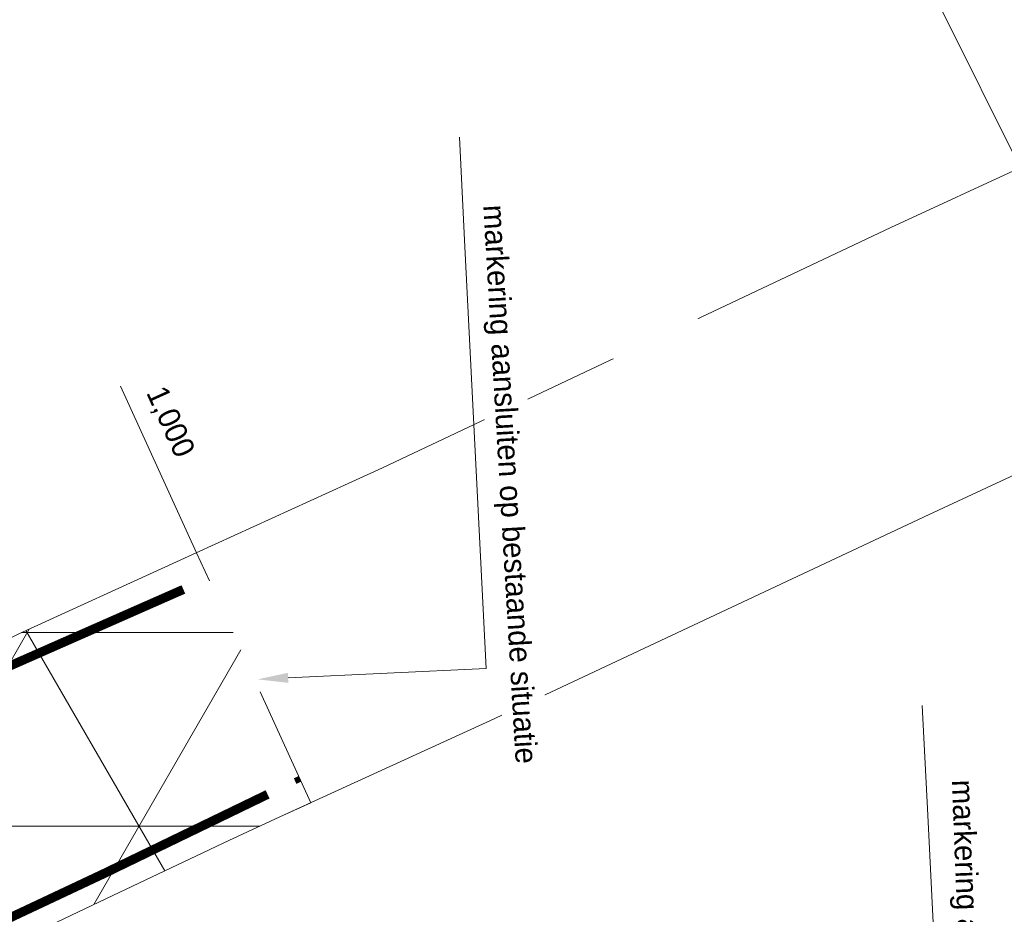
# Model space of a CAD drawing. Header units: metres. Extents: x 0 to 178216, y 0 to 407261.
# Tile 71 of 126: x 177289 to 177305, y 388838 to 388852. Entities that reach past the tile are written whole.
import ezdxf
from ezdxf import colors
from ezdxf.entities.mleader import LeaderData, LeaderLine
from ezdxf.math import Vec2, Vec3

# ---------------------------------------------------------------- set-up
doc = ezdxf.new("R2010")
doc.units = ezdxf.units.M
doc.linetypes.add('VW-1-1_STREEP', pattern=[2, 1, -1])
doc.linetypes.add('XX-HIDDEN', pattern=[4, 2, -2])
for name, color, linetype, lineweight in [('B-WE-VH-VERHARDING_KANTVERHARDING-G', 50, 'Continuous', 18), ('N-WE-VH-MATERIAALGRENS-G', 7, 'XX-HIDDEN', 18), ('N-WE-VH-MATERIAALGRENS-G_1-200', 7, 'XX-HIDDEN', 18), ('N-WE-VH-VERHARDING_ASFALT-WEGVAK_2_ROTONDE', 7, 'Continuous', 18), ('N-WE-VW-MARKERING_LANGS_STREEP_050050_010-G', 7, 'VW-1-1_STREEP', 18), ('N-WE-VW-MARKERING_LANGS_STREEP_DOORGETROKKEN_3X015-G', 7, 'Continuous', 18), ('X-XX-AL-HOOGTELABEL-T18', 10, 'Continuous', 18), ('X-XX-AL-WERKGRENS-G_OVERZICHTSKAART', 7, 'XX-WERKGRENS', 18)]:
    doc.layers.add(name, color=color, linetype=linetype, lineweight=lineweight)
doc.layers.add('X-XX-AL-HULPLIJN-G', color=210, linetype='Continuous', lineweight=18, plot=False)
doc.styles.add('Futurabook1-1000', font='LT.TTF', dxfattribs={"height": 2.5})
doc.linetypes.add('XX-WERKGRENS', pattern='A,0,[137,NLCS.SHX,S=0.1,R=0,X=-1.1,Y=-1.35],-6', length=6)

msp = doc.modelspace()

# ---------------------------------------------------------------- hatches: boundary and pattern name
at = {"layer": 'N-WE-VH-VERHARDING_ASFALT-WEGVAK_2_ROTONDE', "transparency": 33554687}
h = msp.add_hatch(dxfattribs=at)
h.set_pattern_fill('NET3', color=256)
h.paths.add_polyline_path([(177298.715, 388828.0466), (177301.18, 388829.362), (177301.997, 388829.719), (177300.045, 388833.789), (177296.7839, 388832.2773), (177296.697, 388832.237), (177296.314, 388832.059), (177291.409, 388829.786), (177283.925, 388826.365), (177282.66, 388829.094), (177282.072, 388830.247), (177281.465, 388831.436), (177280.436, 388833.328), (177289.007, 388837.346), (177290.257, 388837.941), (177292.159, 388838.844), (177292.999, 388839.229), (177293.5051, 388839.4607), (177291.633, 388843.5622), (177291.626, 388843.559), (177291.305, 388843.412), (177288.718, 388842.231), (177288.196, 388841.968), (177287.311, 388841.521), (177286.223, 388841.038), (177285.172, 388840.75), (177284.043, 388840.386), (177282.682, 388840.141), (177281.374, 388840.05), (177280.158, 388840.027), (177278.958, 388840.145), (177277.968, 388840.287), (177276.852, 388840.537), (177275.624, 388841.011), (177274.192, 388841.643), (177273.171, 388842.175), (177272.147, 388842.77), (177273.35, 388840.69), (177275.322, 388838.306), (177277.507, 388835.593), (177277.818, 388835.31), (177279.176, 388833.228), (177280.58, 388830.908), (177281.196, 388829.795), (177282.203, 388827.692), (177283.108, 388825.501), (177283.959, 388823.109), (177284.735, 388820.643), (177284.753, 388820.5), (177285.729, 388816.06), (177286.03, 388813.54), (177286.248, 388810.988), (177286.852, 388809.375), (177287.123, 388811.141), (177287.325, 388812.226), (177287.581, 388813.246), (177287.877, 388814.254), (177288.158, 388815.17), (177288.563, 388816.098), (177289.007, 388817.205), (177289.587, 388818.274), (177290.138, 388819.287), (177290.747, 388820.28), (177291.536, 388821.454), (177292.439, 388822.56), (177293.318, 388823.627), (177294.095, 388824.407), (177295.079, 388825.348), (177296.256, 388826.321), (177297.589, 388827.284), (177298.317, 388827.834)])

# ---------------------------------------------------------------- linework, layer by layer
at = {"layer": 'B-WE-VH-VERHARDING_KANTVERHARDING-G', "ltscale": 0.2, "flags": 128}
msp.add_lwpolyline([(177291.633, 388843.5622), (177291.626, 388843.559), (177291.305, 388843.412), (177288.718, 388842.231), (177288.196, 388841.968), (177287.311, 388841.521), (177286.223, 388841.038), (177285.172, 388840.75), (177284.043, 388840.386), (177282.682, 388840.141), (177281.374, 388840.05), (177280.158, 388840.027), (177278.958, 388840.145), (177277.968, 388840.287), (177276.852, 388840.537), (177275.624, 388841.011), (177274.192, 388841.643), (177273.171, 388842.175), (177272.147, 388842.77)], dxfattribs=at)
at = {"layer": 'B-WE-VH-VERHARDING_KANTVERHARDING-G'}
msp.add_lwpolyline([(177296.7839, 388832.2773), (177300.045, 388833.789), (177296.697, 388832.237), (177296.314, 388832.059), (177291.409, 388829.786), (177283.925, 388826.365), (177282.66, 388829.094), (177282.072, 388830.247), (177281.465, 388831.436), (177280.436, 388833.328), (177289.007, 388837.346), (177290.257, 388837.941), (177292.159, 388838.844), (177292.999, 388839.229), (177293.5051, 388839.4607)], dxfattribs=at)
at = {"layer": 'N-WE-VH-MATERIAALGRENS-G', "flags": 128}
msp.add_lwpolyline([(177293.5051, 388839.4607), (177291.633, 388843.5622)], dxfattribs=at)
at = {"layer": 'N-WE-VH-MATERIAALGRENS-G_1-200', "flags": 128}
msp.add_lwpolyline([(177293.5051, 388839.4607), (177291.633, 388843.5622)], dxfattribs=at)
at = {"layer": 'N-WE-VW-MARKERING_LANGS_STREEP_050050_010-G', "ltscale": 2.5, "const_width": 0.1, "flags": 128}
msp.add_lwpolyline([(177293.2462, 388839.8178), (177293.3258, 388839.8536)], dxfattribs=at)
at = {"layer": 'N-WE-VW-MARKERING_LANGS_STREEP_DOORGETROKKEN_3X015-G', "const_width": 0.15, "flags": 128}
for points in [[(177288.375, 388841.619), (177291.4154, 388842.96)], [(177290.0811, 388838.2858), (177292.7958, 388839.5998)], [(177290.081, 388838.286), (177285.234, 388836.004)]]:
    msp.add_lwpolyline(points, dxfattribs=at)
at = {"layer": 'X-XX-AL-HOOGTELABEL-T18', "flags": 128}
msp.add_lwpolyline([(177290.3873, 388846.2913), (177291.633, 388843.5622)], dxfattribs=at)
at = {"layer": 'X-XX-AL-HULPLIJN-G', "flags": 128}
for points in [[(177309.68, 388851.977), (177303.009, 388848.896), (177294.678, 388844.952), (177294.117, 388844.696), (177291.626, 388843.559), (177291.305, 388843.412), (177288.718, 388842.231)], [(177309.183, 388837.994), (177304.254, 388835.711), (177300.045, 388833.789), (177299.764, 388833.659), (177296.697, 388832.237), (177296.314, 388832.059), (177291.409, 388829.786), (177283.925, 388826.365), (177282.66, 388829.094), (177282.072, 388830.247), (177281.465, 388831.436), (177280.436, 388833.328), (177289.007, 388837.346), (177290.257, 388837.941), (177292.159, 388838.844), (177292.999, 388839.229), (177296.452, 388840.81), (177303.64, 388844.188), (177305.436, 388845.024)]]:
    msp.add_lwpolyline(points, dxfattribs=at)
at = {"layer": 'X-XX-AL-WERKGRENS-G_OVERZICHTSKAART', "flags": 128}
msp.add_lwpolyline([(178172.1025, 385210.5049), (178166.509, 385224.87), (178149.25, 385271.913), (178132.535, 385319.672), (178130.724, 385324.955), (178116.338, 385366.929), (178100.174, 385414.242), (178093.761, 385433.425), (178087.05, 385452.263), (178072.16, 385493.198), (178069.835, 385499.59), (178053.221, 385546.912), (178038.733, 385595.279), (178038.537, 385596.014), (178033.357, 385615.147), (178022.085, 385656.779), (178022.178, 385656.784), (178026.805, 385656.986), (178008.366, 385707.451), (177999.603, 385740.763), (177987.159, 385789.348), (177975.157, 385838.187), (177962.405, 385886.769), (177950.92, 385931.432), (177949.894, 385935.42), (177942.769, 385968.842), (177939.447, 385984.428), (177929.448, 386025.753), (177927.206, 386035.021), (177917.325, 386077.461), (177915.796, 386084.029), (177915.109, 386087.764), (177906.687, 386133.518), (177898.282, 386183.152), (177890.221, 386232.794), (177882.709, 386282.605), (177874.46, 386334.31), (177865.9, 386382.04), (177858.4, 386432.24), (177850.83, 386482.65), (177845.15, 386532.73), (177837.854, 386584), (177823.475, 386624.835), (177824.359, 386630.643), (177824.999, 386634.852), (177827.03, 386648.205), (177828.524, 386658.027), (177828.364, 386666.141), (177826.764, 386747.025), (177827.336, 386806.59), (177827.158, 386815.456), (177826.8946, 386828.5891), (177825.455, 386900.361), (177825.3801, 386904.2765), (177825.376, 386904.277), (177801.986, 386907.055), (177742.337, 386914.14), (177694.734, 386920.342), (177695.545, 386926.754), (177687.988, 386927.238), (177687.777, 386927.448), (177687.51, 386927.58), (177678.88, 386927.62), (177677.91, 386927.35), (177672.01, 386927.63), (177669.24, 386927.64), (177661.69, 386928.19), (177659.6, 386928.61), (177654.212, 386928.964), (177656.97, 386955.673), (177658.02, 386965.84), (177659.37, 386978.84), (177659.8, 386982.9), (177660.62, 386987), (177660.727, 386989.217), (177660.77, 386991.27), (177660.773, 386993.038), (177663.02, 386992.78), (177663.4729, 386993.9704), (177663.2654, 386994.0013), (177669.0444, 387032.8731), (177670.6435, 387042.7499), (177672, 387055.08), (177676.99, 387074.53), (177684.12, 387094.06), (177693.82, 387114.23), (177704.73, 387132.3), (177718.19, 387150.18), (177748.17, 387184.69), (177750, 387187.25), (177750, 387191.372), (177754.546, 387197.141), (177758.931, 387203.79), (177763.27, 387210.47), (177769.305, 387219.91), (177775.27, 387229.395), (177777.99, 387234.07), (177782.385, 387242.429), (177786.574, 387250.893), (177789.972, 387258.24), (177793.16, 387265.68), (177795.704, 387272.073), (177798.095, 387278.524), (177802.785, 387291.89), (177807.32, 387305.31), (177811.417, 387317.977), (177814.7883, 387328.9441), (177815.329, 387330.703), (177816.83, 387337.07), (177817.947, 387346.605), (177818.611, 387359.607), (177818.766, 387364.673), (177819.01, 387372.62), (177819.062, 387379.378), (177818.942, 387386.135), (177818.627, 387393.647), (177818.14, 387401.15), (177816.69, 387414.14), (177813.25, 387440.72), (177810.19, 387459.99), (177808.935, 387470.53), (177808.041, 387478.038), (177807.643, 387481.383), (177807.14, 387485.61), (177806.74, 387488.11), (177805.98, 387493.21), (177801.5, 387519.28), (177792.4, 387564.26), (177783.78, 387602.92), (177775.1, 387647.25), (177761.87, 387700.5), (177758.795, 387711.716), (177755.632, 387722.907), (177752.36, 387734.146), (177749, 387745.36), (177746.529, 387753.372), (177743.994, 387761.363), (177739.614, 387774.867), (177735.17, 387788.35), (177732.317, 387796.829), (177729.401, 387805.286), (177724.889, 387818.304), (177723.261, 387823.213), (177720.464, 387831.651), (177718.225, 387837.911), (177716.581, 387842.888), (177714.95, 387847.87), (177711.917, 387856.226), (177709.92, 387861.6), (177707.077, 387869.108), (177699.766, 387888.245), (177695.34, 387899.89), (177692.01, 387908.746), (177688.726, 387917.618), (177686.881, 387922.537), (177684.97, 387927.43), (177682.679, 387933.024), (177680.283, 387938.573), (177679.692, 387939.764), (177679, 387940.9), (177677.683, 387943.131), (177667.016, 387941.49), (177665.939, 387946.751), (177663.87, 387956.191), (177661.021, 387964.444), (177659.02, 387970.43), (177653.03, 387984.894), (177624.563, 388048.917), (177598.407, 388104.619), (177589.629, 388123.54), (177572.257, 388161.349), (177553.619, 388200.837), (177544.563, 388219.3075), (177532.054, 388251.71), (177524.315, 388271.105), (177509.283, 388308.953), (177501.963, 388328.052), (177496.133, 388343.231), (177491.007, 388356.547), (177482.954, 388377.433), (177481.873, 388380.258), (177474.832, 388398.656), (177461.979, 388430.519), (177461.68, 388431.26), (177452.343, 388450.736), (177441.21, 388473.96), (177433.987, 388488.414), (177428.456, 388497.981), (177424.522, 388504.996), (177420.547, 388511.975), (177418.47, 388515.399), (177417.349, 388517.131), (177414.947, 388520.502), (177412.36, 388523.731), (177409.411, 388527.071), (177406.285, 388530.241), (177404.633, 388531.746), (177384.471, 388551.571), (177361.906, 388572.07), (177340.247, 388591.481), (177329.583, 388601.89), (177315.216, 388616.368), (177304.298, 388628.773), (177296.867, 388637.5), (177292.034, 388643.679), (177277.366, 388664.231), (177268.563, 388679.3), (177260.607, 388694.757), (177255.931, 388706.022), (177250.05, 388721.844), (177244.196, 388740.999), (177243.818, 388742.411), (177242.984, 388745.19), (177242.484, 388746.524), (177241.894, 388747.819), (177241.286, 388748.95), (177240.615, 388750.052), (177239.875, 388751.1), (177239.061, 388752.075), (177238.167, 388752.961), (177237.756, 388753.29), (177228.345, 388756.001), (177226.395, 388756.51), (177224.465, 388757.091), (177222.557, 388757.741), (177220.674, 388758.462), (177218.819, 388759.25), (177216.994, 388760.106), (177215.202, 388761.028), (177213.391, 388762.076), (177211.62, 388763.191), (177209.891, 388764.372), (177208.208, 388765.615), (177206.572, 388766.921), (177204.986, 388768.286), (177203.452, 388769.71), (177201.972, 388771.189), (177200.548, 388772.723), (177199.181, 388774.308), (177197.875, 388775.943), (177196.631, 388777.626), (177195.45, 388779.354), (177194.406, 388781.035), (177193.423, 388782.752), (177192.501, 388784.503), (177191.643, 388786.285), (177190.848, 388788.097), (177190.118, 388789.936), (177189.454, 388791.8), (177189.219, 388792.375), (177188.911, 388792.916), (177188.538, 388793.413), (177188.103, 388793.858), (177187.616, 388794.243), (177187.083, 388794.563), (177186.513, 388794.812), (177185.916, 388794.987), (177185.302, 388795.083), (177184.677, 388795.141), (177167.332, 388796.857), (177167.332, 388796.857), (177172.22, 388862.44), (177214.36, 388859.13), (177222.38, 388859.49), (177225.69, 388859.14), (177229.32, 388858.74), (177243.69, 388859.26), (177252.7, 388859.74), (177260.24, 388860.1), (177262.48, 388860.23), (177262.03, 388864.63), (177277.72, 388866.5), (177295.821, 388868.625), (177316.7405, 388826.49), (177301.666, 388820.122), (177300.059, 388818.919), (177298.184, 388816.69), (177296.398, 388813.635), (177296.138, 388813.113), (177295.764, 388812.168), (177295.465, 388811.208), (177295.051, 388809.18), (177294.712, 388807.109), (177294.255, 388804.195), (177293.81, 388801.266), (177293.529, 388799.795), (177292.959, 388797.486), (177291.937, 388794.085), (177290.243, 388789.015), (177289.73, 388787.758), (177288.473, 388785.076), (177287.079, 388782.466), (177286.334, 388781.179), (177285.084, 388779.207), (177283.715, 388777.312), (177282.978, 388776.387), (177281.188, 388774.412), (177278.422, 388771.575), (177275.321, 388768.135), (177274.546, 388767.266), (177272.847, 388765.437), (177272.515, 388764.984), (177272.176, 388764.34), (177271.949, 388763.636), (177271.88, 388763.293), (177271.803, 388762.456), (177271.845, 388761.619), (177271.913, 388761.216), (177273.021, 388755.991), (177277.361, 388738.752), (177284.024, 388712.389), (177287.21, 388700.369), (177289.937, 388692.958), (177293.07, 388684.93), (177296.504, 388677.678), (177301.309, 388669.022), (177306.055, 388661.773), (177311.875, 388653.867), (177319.8687, 388645.2663), (177326.3921, 388638.6237), (177344.4155, 388622.3565), (177346.583, 388624.912), (177347.037, 388624.984), (177358.175, 388614.973), (177368.416, 388605.821), (177387.078, 388589.83), (177404.026, 388574.082), (177404.132, 388573.994), (177408.067, 388570.52), (177412.168, 388566.689), (177417.372, 388561.714), (177418.293, 388560.796), (177420.398, 388558.7), (177426.506, 388552.378), (177432.452, 388545.904), (177435.931, 388541.916), (177439.305, 388537.84), (177446.435, 388528.885), (177453.457, 388519.844), (177460.179, 388510.958), (177466.783, 388501.984), (177469.012, 388498.784), (177471.116, 388495.502), (177475.115, 388488.751), (177478.893, 388481.874), (177483.457, 388472.969), (177486.151, 388467.367), (177487.79, 388463.958), (177491.839, 388455.615), (177496.998, 388445.069), (177501.129, 388436.691), (177503.325, 388432.207), (177505.482, 388427.704), (177510.038, 388417.983), (177518.886, 388398.685), (177519.499, 388397.378), (177523.342, 388389.184), (177528.037, 388379.366), (177532.796, 388369.578), (177539.131, 388356.573), (177545.401, 388343.536), (177550.452, 388332.927), (177555.776, 388321.669), (177559.43, 388313.876), (177563.054, 388306.07), (177566.541, 388298.476), (177569.995, 388290.868), (177573.873, 388282.227), (177577.713, 388273.581), (177601.301, 388222.985), (177601.301, 388222.985), (177603.62, 388223.61), (177603.76, 388223.07), (177604.021, 388222.212), (177605.4, 388217.7), (177605.54, 388217.11), (177604.591, 388216.781), (177608.82, 388206.48), (177612.957, 388197.147), (177617.927, 388186.6), (177623.057, 388175.517), (177627.931, 388165.794), (177631.945, 388157.748), (177635.661, 388149.255), (177639.487, 388142.064), (177647.126, 388126.596), (177671.375, 388072.878), (177676.206, 388062.236), (177681.001, 388051.578), (177686.077, 388040.198), (177687.849, 388036.191), (177691.118, 388028.802), (177695.859, 388017.986), (177700.566, 388007.154), (177705.071, 387996.693), (177709.54, 387986.215), (177711.775, 387980.87), (177713.951, 387975.501), (177714.889, 387972.803), (177715.309, 387971.097), (177715.916, 387966.289), (177716.383, 387963.235), (177717.525, 387956.696), (177718.968, 387949.078), (177720.3, 387945.162), (177721.845, 387941.326), (177724.669, 387934.629), (177727.337, 387927.868), (177730.837, 387918.569), (177736.919, 387902.011), (177739.656, 387894.81), (177742.601, 387887.258), (177745.596, 387879.726), (177748.504, 387872.554), (177751.475, 387865.365), (177764.017, 387826.956), (177766.771, 387818.522), (177767.016, 387817.774), (177779.268, 387779.358), (177792.029, 387736.954), (177803.738, 387697.918), (177814.7, 387663.4), (177833.423, 387599.039), (177854.228, 387513.661), (177861.146, 387495.912), (177865.166, 387483.834), (177866.22, 387480.67), (177866.51, 387473.14), (177850.317, 387472.288), (177851.64, 387465.36), (177859.3692, 387458.6696), (177865.6619, 387428.9408), (177871.1924, 387402.0154), (177876.799, 387377.5155), (177880.271, 387355.988), (177884.918, 387340.14), (177885.4663, 387338.4332), (177889.35, 387326.345), (177895.386, 387312.234), (177901.317, 387299.266), (177906.458, 387289.06), (177911.972, 387279.051), (177914.909, 387274.161), (177918.272, 387268.885), (177921.756, 387263.684), (177925.35, 387258.555), (177929.037, 387253.492), (177932.803, 387248.491), (177935.484, 387245.125), (177938.272, 387241.845), (177944.051, 387235.427), (177946.967, 387232.241), (177953.867, 387224.768), (177960.88, 387217.403), (177964.418, 387213.784), (177985.711, 387195.707), (178010.416, 387175.364), (178023.139, 387163.259), (178026.608, 387159.598), (178029.964, 387155.84), (178030.003, 387155.793), (178031.597, 387153.919), (178036.656, 387147.802), (178041.574, 387141.568), (178043.946, 387138.376), (178048.781, 387131.536), (178053.362, 387124.519), (178055.513, 387120.917), (178057.895, 387116.657), (178059.1705, 387114.2452), (178060.177, 387112.342), (178062.37, 387107.983), (178064.482, 387103.584), (178066.527, 387099.155), (178069.853, 387091.512), (178072.846, 387083.728), (178074.169, 387079.768), (178075.658, 387074.806), (178077.023, 387069.81), (178078.28, 387064.785), (178079.444, 387059.739), (178080.531, 387054.679), (178081.873, 387048.036), (178083.13, 387041.375), (178084.298, 387034.699), (178085.367, 387028.004), (178086.184, 387022.327), (178086.333, 387021.294), (178087.268, 387013.59), (178087.734, 387005.838), (178087.668, 387001.945), (178087.238, 386996.16), (178086.572, 386990.403), (178085.753, 386984.666), (178083.979, 386973.226), (178083.558, 386970.737), (178082.543, 386965.807), (178081.559, 386960.888), (178080.924, 386956.97), (178080.952, 386956.064), (178081.063, 386955.521), (178081.265, 386955), (178081.909, 386953.941), (178082.291, 386953.451), (178074.874, 386882.3343), (178063.458, 386883.571), (178063.312, 386883.311), (178063.139, 386882.917), (178062.651, 386881.26), (178062.134, 386874.909), (178062.17, 386874.381), (178047.863, 386876.655), (178047.905, 386876.739), (178048.051, 386877.161), (178048.239, 386877.937), (178048.335, 386878.732), (178048.35, 386879.131), (178048.322, 386880.027), (178048.202, 386880.916), (178048.103, 386881.352), (178047.817, 386882.23), (178047.434, 386883.073), (178047.209, 386883.476), (178046.665, 386884.305), (178046.035, 386885.07), (178045.686, 386885.42), (178045.468, 386885.59), (178008.135, 386890.134), (177990.889, 386892.394), (177986.578, 386892.944), (177962.749, 386895.894), (177952.223, 386897.199), (177949.593, 386897.628), (177944.857, 386898.524), (177936.05, 386900.361), (177933.142, 386901.009), (177932.4569, 386901.1517), (177932.4, 386883.39), (177932.396, 386883.3846), (177932.361, 386872.459), (177932.116, 386796.216), (177932.093, 386788.934), (177931.433, 386723.945), (177930.484, 386630.535), (177930.993, 386626.973), (177931.942, 386620.336), (177934.66, 386601.333), (177935.597, 386594.783), (177938.866, 386538.383), (177940.816, 386505.116), (177929.546, 386507.573), (177930.806, 386488.394), (177934.279, 386439.294), (177935.718, 386389.466), (177939.768, 386340.075), (177945.937, 386290.667), (177952.652, 386241.337), (177960.655, 386192.068), (177969.097, 386143.067), (177974.028, 386107.444), (177974.0293, 386107.4399), (177975.91, 386093.84), (177980.749, 386061.926), (177983.419, 386044.311), (177992.225, 385995.682), (178001.711, 385946.835), (178013.695, 385898.195), (178022.872, 385849.562), (178034.747, 385801.122), (178046.986, 385752.964), (178060.321, 385704.647), (178073.437, 385659.021), (178094.419, 385584.771), (178092.191, 385585.879), (178096.459, 385567.208), (178097.827, 385561.225), (178101.659, 385559.151), (178113.385, 385514.957), (178113.845, 385513.225), (178129.049, 385465.948), (178135.104, 385447.011), (178141.068, 385428.064), (178150.484, 385402.008), (178157.991, 385381.233), (178174.564, 385334.282), (178181.913, 385313.996), (178191.531, 385287.446), (178208.877, 385240.921), (178214.2558, 385226.9185)], close=True, dxfattribs=at)

# ---------------------------------------------------------------- next in the draw order: leaders
at = {"layer": 'X-XX-AL-HOOGTELABEL-T18'}
ml = msp.add_multileader_mtext('Standard', dxfattribs=at)
ml.set_content('markering aansluiten op bestaande situatie', color=256, style='Futurabook1-1000')
ml.set_leader_properties(color=256, linetype='ByLayer', lineweight=-1)
ml.build(insert=Vec2(0, 0))
ml.multileader.update_dxf_attribs({"leader_type": 0, "text_left_attachment_type": 4, "text_right_attachment_type": 4, "dogleg_length": 0.36, "arrow_head_size": 0.36})
ctx = ml.context
ctx.base_point, ctx.char_height, ctx.arrow_head_size, ctx.landing_gap_size, ctx.plane_origin, ctx.plane_x_axis, ctx.plane_y_axis = Vec3(177296.1843, 388849.4278), 0.36, 0.36, 0.18, Vec3(177149.8587, 389067.8658), Vec3(0.0581162, -0.9983098), Vec3(0.9983098, 0.0581162)
ctx.left_attachment, ctx.right_attachment = 4, 4
notes = []
notes.append((ctx, [(1, (1, 1, 0), (177296.7169, 388840.2788), (-0.0581162, 0.9983098), 0.36, [(0, [(177297.0758, 388840.7292)], 0, [])])]))
ctx.mtext.insert, ctx.mtext.text_direction, ctx.mtext.rotation, ctx.mtext.flow_direction = Vec3(177296.6902, 388849.2769), Vec3(0.0581162, -0.9983098), 4.770538, 5
ctx.mtext.has_bg_fill, ctx.mtext.bg_color, ctx.mtext.bg_scale_factor, ctx.mtext.bg_transparency, ctx.mtext.use_window_bg_color = 1, -1027028792, 1.5, 0, 1
ml = msp.add_multileader_mtext('Standard', dxfattribs=at)
ml.set_content('markering aansluiten op bestaande situatie', color=256, style='Futurabook1-1000')
ml.set_leader_properties(color=256, linetype='ByLayer', lineweight=-1)
ml.build(insert=Vec2(0, 0))
ml.multileader.update_dxf_attribs({"leader_type": 0, "text_left_attachment_type": 4, "text_right_attachment_type": 4, "dogleg_length": 0.36, "arrow_head_size": 0.36})
ctx = ml.context
ctx.base_point, ctx.char_height, ctx.arrow_head_size, ctx.landing_gap_size, ctx.plane_origin, ctx.plane_x_axis, ctx.plane_y_axis = Vec3(177303.8669, 388840.008), 0.36, 0.36, 0.18, Vec3(177161.6613, 389061.1502), Vec3(0.0393947, -0.9992237), Vec3(0.9992237, 0.0393947)
ctx.left_attachment, ctx.right_attachment = 4, 4
notes.append((ctx, [(1, (1, 1, 0), (177304.228, 388830.8506), (-0.0393947, 0.9992237), 0.36, [(0, [(177304.5952, 388831.2942)], 0, [])])]))
ctx.mtext.insert, ctx.mtext.text_direction, ctx.mtext.rotation, ctx.mtext.flow_direction = Vec3(177304.3699, 388839.8477), Vec3(0.0393947, -0.9992237), 4.7517938, 5
ctx.mtext.has_bg_fill, ctx.mtext.bg_color, ctx.mtext.bg_scale_factor, ctx.mtext.bg_transparency, ctx.mtext.use_window_bg_color = 1, -1027028792, 1.5, 0, 1
for ctx, leaders in notes:
    for number, flags, end, landing, length, lines in leaders:
        leader = LeaderData()
        leader.index, (leader.has_last_leader_line, leader.has_dogleg_vector, leader.attachment_direction) = number, flags
        leader.last_leader_point, leader.dogleg_vector, leader.dogleg_length = Vec3(end), Vec3(landing), length
        for number, points, colour, breaks in lines:
            line = LeaderLine()
            line.index, line.vertices, line.color, line.breaks = number, Vec3.list(points), colors.encode_raw_color(colour), breaks
            leader.lines.append(line)
        ctx.leaders.append(leader)

# ---------------------------------------------------------------- next in the draw order: leaders
ml = msp.add_multileader_mtext('Standard', dxfattribs=at)
ml.set_content('', color=7, style='Futurabook1-1000')
ml.set_leader_properties(color=256, lineweight=-1)
ml.build(insert=Vec2(0, 0))
ml.multileader.update_dxf_attribs({"text_left_attachment_type": 5, "text_right_attachment_type": 5, "dogleg_length": 2.5, "arrow_head_size": 0.5})
ctx = ml.context
ctx.base_point, ctx.char_height, ctx.arrow_head_size, ctx.landing_gap_size, ctx.plane_origin, ctx.plane_x_axis, ctx.plane_y_axis = Vec3(177295.848, 388852.1702), 2.5, 0.5, 1.8, Vec3(177293.7688, 388839.9785), Vec3(0.0503403, -0.9987321), Vec3(0.9987321, 0.0503403)
ctx.left_attachment, ctx.right_attachment = 5, 5
notes = []
notes.append((ctx, [(0, (1, 1, 0), (177296.3775, 388841.6652), (-0.0503403, 0.9987321), 6.9183, [(0, [(177292.6318, 388841.486)], 0, [])])]))
ctx.mtext.insert, ctx.mtext.text_direction, ctx.mtext.rotation, ctx.mtext.flow_direction = Vec3(177298.4354, 388850.4983), Vec3(0.0503403, -0.9987321), 4.7627505, 5
ctx.mtext.has_bg_fill, ctx.mtext.bg_color, ctx.mtext.bg_scale_factor, ctx.mtext.bg_transparency, ctx.mtext.use_window_bg_color = 1, -1027028792, 1.5, 0, 1
ml = msp.add_multileader_mtext('Standard', dxfattribs=at)
ml.set_content('', color=7, style='Futurabook1-1000')
ml.set_leader_properties(color=256, lineweight=-1)
ml.build(insert=Vec2(0, 0))
ml.multileader.update_dxf_attribs({"text_left_attachment_type": 5, "text_right_attachment_type": 5, "dogleg_length": 2.5, "arrow_head_size": 0.5})
ctx = ml.context
ctx.base_point, ctx.char_height, ctx.arrow_head_size, ctx.landing_gap_size, ctx.plane_origin, ctx.plane_x_axis, ctx.plane_y_axis = Vec3(177303.4342, 388842.8569), 2.5, 0.5, 1.8, Vec3(177301.3669, 388830.4291), Vec3(0.0503403, -0.9987321), Vec3(0.9987321, 0.0503403)
ctx.left_attachment, ctx.right_attachment = 5, 5
notes.append((ctx, [(0, (1, 1, 0), (177303.9756, 388832.1158), (-0.0503403, 0.9987321), 7.1547, [(0, [(177301.2548, 388831.9837)], 0, [])])]))
ctx.mtext.insert, ctx.mtext.text_direction, ctx.mtext.rotation, ctx.mtext.flow_direction = Vec3(177306.0216, 388841.185), Vec3(0.0503403, -0.9987321), 4.7627505, 5
ctx.mtext.has_bg_fill, ctx.mtext.bg_color, ctx.mtext.bg_scale_factor, ctx.mtext.bg_transparency, ctx.mtext.use_window_bg_color = 1, -1027028792, 1.5, 0, 1
for ctx, leaders in notes:
    for number, flags, end, landing, length, lines in leaders:
        leader = LeaderData()
        leader.index, (leader.has_last_leader_line, leader.has_dogleg_vector, leader.attachment_direction) = number, flags
        leader.last_leader_point, leader.dogleg_vector, leader.dogleg_length = Vec3(end), Vec3(landing), length
        for number, points, colour, breaks in lines:
            line = LeaderLine()
            line.index, line.vertices, line.color, line.breaks = number, Vec3.list(points), colors.encode_raw_color(colour), breaks
            leader.lines.append(line)
        ctx.leaders.append(leader)

# ---------------------------------------------------------------- next in the draw order: leaders
ml = msp.add_multileader_mtext('Standard', dxfattribs=at)
ml.set_content('1,000', color=256, style='Futurabook1-1000')
ml.set_leader_properties(color=256, linetype='ByLayer', lineweight=-1)
ml.build(insert=Vec2(0, 0))
ml.multileader.update_dxf_attribs({"leader_type": 0, "text_left_attachment_type": 4, "text_right_attachment_type": 4, "dogleg_length": 0.36, "arrow_head_size": 0.36})
ctx = ml.context
ctx.base_point, ctx.char_height, ctx.arrow_head_size, ctx.landing_gap_size, ctx.plane_origin, ctx.plane_x_axis, ctx.plane_y_axis = Vec3(177290.6555, 388846.3187), 0.36, 0.36, 0.18, Vec3(177077.7165, 388998.4876), Vec3(0.4122887, -0.9110533), Vec3(0.9110533, 0.4122887)
ctx.left_attachment, ctx.right_attachment = 4, 4
notes = []
notes.append((ctx, [(1, (1, 1, 0), (177291.4364, 388844.5933), (-0.4122887, 0.9110533), 0.36, [(0, [(177296.6012, 388839.26)], 0, [])])]))
ctx.mtext.insert, ctx.mtext.text_direction, ctx.mtext.rotation, ctx.mtext.flow_direction = Vec3(177291.1291, 388846.3355), Vec3(0.4122887, -0.9110533), 5.1373537, 5
ctx.mtext.has_bg_fill, ctx.mtext.bg_color, ctx.mtext.bg_scale_factor, ctx.mtext.bg_transparency, ctx.mtext.use_window_bg_color = 1, -1027028792, 1.5, 0, 1
for ctx, leaders in notes:
    for number, flags, end, landing, length, lines in leaders:
        leader = LeaderData()
        leader.index, (leader.has_last_leader_line, leader.has_dogleg_vector, leader.attachment_direction) = number, flags
        leader.last_leader_point, leader.dogleg_vector, leader.dogleg_length = Vec3(end), Vec3(landing), length
        for number, points, colour, breaks in lines:
            line = LeaderLine()
            line.index, line.vertices, line.color, line.breaks = number, Vec3.list(points), colors.encode_raw_color(colour), breaks
            leader.lines.append(line)
        ctx.leaders.append(leader)

doc.saveas('drawing.dxf')
